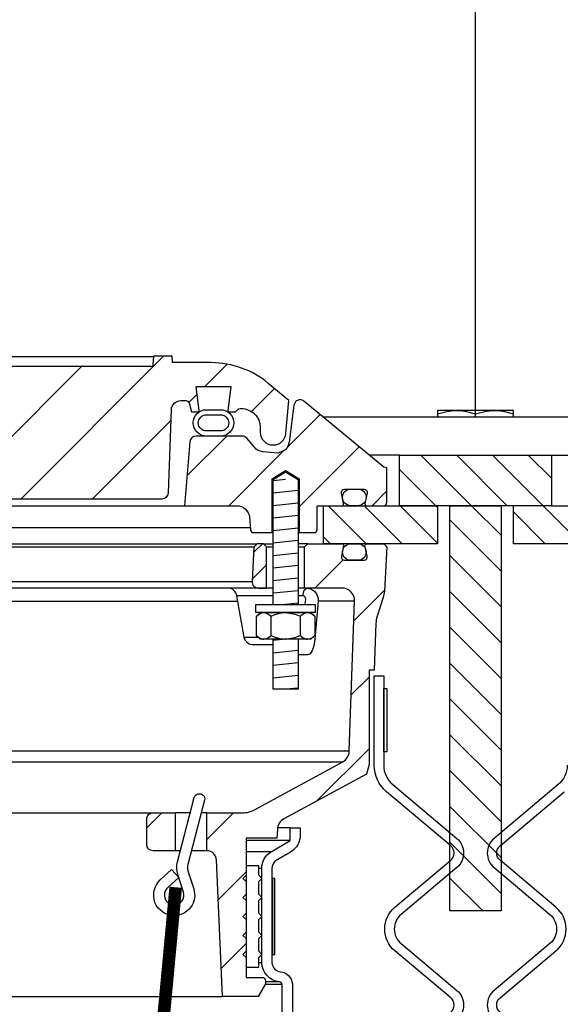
# Model space of a CAD drawing. Extents: x -169 to 2224, y 0 to 2796.
# Tile 43 of 256: x 156.65 to 161.99, y 871.66 to 881.37. Entities that reach past the tile are written whole.
import ezdxf

# ---------------------------------------------------------------- set-up
doc = ezdxf.new("R2010")
doc.units = 0
doc.header["$MEASUREMENT"] = 0
doc.layers.get('0').update_dxf_attribs({"color": 255, "linetype": 'CONTINUOUS'})
for name, color, linetype in [('MULTI-PORT-MANHOLE', 2, 'CONTINUOUS'), ('MULTI-PORT-MANHOLE-HATCH', 252, 'CONTINUOUS'), ('MULTI-PORT-SHROUD', 1, 'CONTINUOUS'), ('MULTI-PORT-SPILL-BUCKET', 1, 'CONTINUOUS'), ('MULTI-PORT-SPILL-BUCKET-HATCH', 7, 'CONTINUOUS'), ('MULTI-PORT-SPILL-BUCKET-MANHOLE', 2, 'CONTINUOUS'), ('MULTI-PORT-SPILL-BUCKET-MANHOLE-HATCH', 7, 'CONTINUOUS'), ('MULTI-PORT-SPILL-BUCKET-SHROUD', 1, 'CONTINUOUS')]:
    doc.layers.add(name, color=color, linetype=linetype)
pattern_1 = [(135, (8142.92032, -300.3843), (0.176776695, 0.176776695), [])]
pattern_2 = [(45, (-7820.6095, -300.3843), (-0.35355339, 0.35355339), [])]

msp = doc.modelspace()

# ---------------------------------------------------------------- hatches: boundary and pattern name
at = {"layer": 'MULTI-PORT-MANHOLE-HATCH', "linetype": 'Continuous'}
h = msp.add_hatch(dxfattribs=at)
h.set_pattern_fill('LINE', color=256, scale=2, angle=45, style=0)
h.set_pattern_definition(pattern_1)
h.paths.add_polyline_path([(160.4054, 877.07778), (161.9054, 877.07778), (161.9054, 876.57778), (162.6554, 876.57778), (162.6554, 876.20278), (161.5304, 876.20278), (161.5304, 876.57778), (160.7804, 876.57778), (160.7804, 876.20278), (159.6554, 876.20278), (159.6554, 876.57778), (160.4054, 876.57778)])
h = msp.add_hatch(dxfattribs=at)
h.set_pattern_fill('LINE', color=256, scale=2, angle=45, style=0)
h.set_pattern_definition(pattern_1)
h.paths.add_polyline_path([(160.9024, 876.57778), (161.4084, 876.57778), (161.4084, 872.57778), (160.9024, 872.57778)])
at = {"layer": 'MULTI-PORT-SPILL-BUCKET-HATCH', "linetype": 'Continuous'}
h = msp.add_hatch(dxfattribs=at)
h.set_pattern_fill('LINE', color=256, scale=4, angle=45, style=0)
h.set_pattern_definition([(45, (-7684.807, -328.87903), (-0.35355339, 0.35355339), [])])
edge = h.paths.add_edge_path(flags=16)
edge.add_line((159.0929, 875.76528), (159.0929, 876.17153))
edge.add_line((159.0929, 876.17153), (159.06165, 876.20278))
edge.add_line((159.06165, 876.20278), (158.99915, 876.20278))
edge.add_line((158.99915, 876.20278), (158.96618, 876.1698))
edge.add_line((158.96618, 876.1698), (158.94842, 875.83105))
edge.add_arc((159.01084, 875.82778), 0.0625, 176.99787, 269.997947)
edge.add_line((159.01084, 875.76528), (159.0929, 875.76528))
edge = h.paths.add_edge_path()
edge.add_line((157.97096, 873.54653), (158.18944, 873.54653))
edge.add_line((158.18944, 873.54653), (158.18944, 873.17153))
edge.add_line((158.18944, 873.17153), (157.97096, 873.17153))
edge.add_arc((157.97096, 873.23403), 0.0625, 180, 270, ccw=False)
edge.add_line((157.90846, 873.23403), (157.90846, 873.48403))
edge.add_arc((157.97096, 873.48403), 0.0625, 90, 180, ccw=False)
edge = h.paths.add_edge_path()
edge.add_arc((159.83604, 875.64028), 0.125, 358, 450)
edge.add_line((159.83604, 875.76528), (159.4679, 875.76528))
edge.add_line((159.4679, 875.76528), (159.4679, 876.17153))
edge.add_line((159.4679, 876.17153), (159.49915, 876.20278))
edge.add_line((159.49915, 876.20278), (159.83871, 876.20278))
edge.add_arc((159.83871, 876.18778), 0.015, -11.010479, 90.011204, ccw=False)
edge.add_line((159.85343, 876.18492), (159.83226, 876.07599))
edge.add_arc((159.86293, 876.07003), 0.03125, 169.001697, 270.001442)
edge.add_line((159.86294, 876.03878), (160.05487, 876.03878))
edge.add_arc((160.05487, 876.07003), 0.03125, 269.999681, 370.999427)
edge.add_line((160.08555, 876.07599), (160.06438, 876.18492))
edge.add_arc((160.07948, 876.18747), 0.01532, 88.573656, 189.573401, ccw=False)
edge.add_line((160.07986, 876.20278), (160.25067, 876.20278))
edge.add_line((160.25067, 876.20278), (160.27877, 876.17157))
edge.add_line((160.27877, 876.17157), (160.25591, 875.73543))
edge.add_arc((160.00624, 875.74851), 0.25001, 342.100386, 357.000406, ccw=False)
edge.add_line((160.24415, 875.67167), (160.18418, 875.486))
edge.add_arc((160.42208, 875.40916), 0.25, 162.100003, 178.000095)
edge.add_line((160.17223, 875.41789), (160.15599, 874.95278))
edge.add_line((160.15599, 874.95278), (160.10545, 874.95278))
edge.add_line((160.10545, 874.95278), (160.10545, 874.02233))
edge.add_line((160.10545, 874.02233), (160.078, 873.92934))
edge.add_line((160.078, 873.92934), (159.2637, 873.4862))
edge.add_arc((159.32345, 873.37641), 0.125, 118.554702, 177.000044)
edge.add_line((159.19862, 873.38295), (159.19409, 873.29653))
edge.add_line((159.19409, 873.29653), (158.8904, 873.29653))
edge.add_line((158.8904, 873.29653), (158.8904, 871.92153))
edge.add_line((158.8904, 871.92153), (159.04915, 871.92153))
edge.add_arc((159.04915, 871.89028), 0.03125, 0, 90, ccw=False)
edge.add_line((159.0804, 871.89028), (159.0804, 871.85903))
edge.add_line((159.0804, 871.85903), (159.00823, 871.73403))
edge.add_line((159.00823, 871.73403), (158.6554, 871.73403))
edge.add_line((158.6554, 871.73403), (158.59656, 873.08187))
edge.add_arc((158.50289, 873.07778), 0.09375, 2.499991, 90)
edge.add_line((158.50289, 873.17153), (158.50289, 873.54653))
edge.add_line((158.50289, 873.54653), (158.85329, 873.54653))
edge.add_arc((158.85329, 873.79652), 0.25, 270.000244, 298.555091)
edge.add_line((158.97279, 873.57694), (159.84413, 874.05111))
edge.add_arc((159.78438, 874.16091), 0.125, 298.554793, 357.999929)
edge.add_line((159.9093, 874.15655), (159.96096, 875.63592))
h = msp.add_hatch(dxfattribs=at)
h.set_pattern_fill('LINE', color=256, scale=4, angle=45, style=0)
h.set_pattern_definition(pattern_2)
edge = h.paths.add_edge_path()
edge.add_line((159.0929, 875.76528), (159.0929, 876.17153))
edge.add_line((159.0929, 876.17153), (159.06165, 876.20278))
edge.add_line((159.06165, 876.20278), (158.99915, 876.20278))
edge.add_line((158.99915, 876.20278), (158.96618, 876.1698))
edge.add_line((158.96618, 876.1698), (158.94842, 875.83105))
edge.add_arc((159.01084, 875.82778), 0.0625, 176.99787, 269.997947)
edge.add_line((159.01084, 875.76528), (159.0929, 875.76528))
at = {"layer": 'MULTI-PORT-SPILL-BUCKET-MANHOLE-HATCH', "linetype": 'Continuous'}
h = msp.add_hatch(dxfattribs=at)
h.set_pattern_fill('LINE', color=256, scale=4, angle=45, style=0)
h.set_pattern_definition(pattern_2)
h.paths.add_polyline_path([(158.15224, 877.52418, -0.4040269), (158.24593, 877.61465), (158.29587, 877.61465, -0.339462), (158.32605, 877.59149), (158.34915, 877.50528), (158.4179, 877.50528), (158.42681, 877.51418), (158.39721, 877.75528), (158.7386, 877.75528), (158.709, 877.51418), (158.7179, 877.50528), (158.78665, 877.50528), (158.80875, 877.52737, -0.1989124), (158.83085, 877.53653), (158.8429, 877.53653, -0.4142136), (159.0304, 877.34903), (159.0304, 877.30215, 0.4182417), (159.15712, 877.17716, 0.3928366), (159.28336, 877.29126), (159.31165, 877.61465), (159.10871, 877.78495, 0.1763305), (158.54628, 877.98965), (158.16369, 877.98965), (158.15932, 878.05215), (157.97441, 878.05215), (157.97157, 878.01146), (157.96872, 877.97076), (157.96807, 877.96145), (157.96742, 877.95216), (154.34302, 877.95216), (154.34172, 877.97076), (154.33887, 878.01146), (154.33603, 878.05215), (154.15085, 878.05215), (154.14648, 877.98965), (153.97669, 877.98965), (153.97232, 878.05215), (153.78481, 878.05215), (153.78044, 877.98965), (153.52649, 877.98965), (153.52649, 878.05215), (153.41052, 878.05215), (153.41052, 877.98965), (153.18633, 877.98965), (153.18633, 878.05215), (153.07036, 878.05215), (153.07036, 877.98965), (152.53037, 877.98965), (152.52599, 878.05215), (152.33848, 878.05215), (152.33411, 877.98965), (152.21238, 877.98965), (152.20801, 878.05215), (152.01728, 878.05215), (151.99583, 878.04965), (151.97561, 878.04376), (151.95668, 878.03453), (151.93954, 878.02228), (151.92473, 878.0073), (151.91263, 877.99007), (151.90661, 877.97837), (151.90186, 877.9661), (151.89818, 877.95224), (151.89611, 877.93805), (151.86058, 877.53191), (151.82504, 877.12578), (151.81998, 877.06789), (151.8142, 877.00183), (151.81037, 876.98586), (151.80277, 876.96621), (151.792, 876.94812), (151.77833, 876.9321), (151.76218, 876.91858), (151.74397, 876.90799), (151.71661, 876.89771), (151.69037, 876.8959), (149.55838, 876.8959), (149.51308, 876.9044), (149.47393, 876.92874), (149.44627, 876.96562), (149.43385, 877.01001), (149.38737, 877.54126), (149.39353, 877.59233), (149.41974, 877.6366), (149.46156, 877.66657), (149.5119, 877.67715), (149.87395, 877.67715), (149.92179, 877.68667), (149.96235, 877.71377), (149.98945, 877.75432), (149.99896, 877.80215), (149.99896, 877.92715), (149.98945, 877.97499), (149.96235, 878.01554), (149.92179, 878.04264), (149.87395, 878.05215), (149.68644, 878.05215), (149.68207, 877.98965), (149.34566, 877.98965), (149.29924, 877.9932), (149.25283, 877.99685), (149.2055, 877.99331), (149.15748, 877.98965), (149.09518, 877.98965), (149.07238, 877.99571), (149.05855, 878.00751), (149.03217, 878.02812), (149.0021, 878.04265), (148.96952, 878.0502), (148.93593, 878.05215), (148.87066, 878.04151), (148.81532, 878.00782), (148.80608, 877.99985), (148.7855, 877.99018), (148.77083, 877.98965), (148.74162, 877.98965), (148.71924, 877.99141), (148.69724, 877.99588), (148.67546, 878.00183), (148.65362, 878.00751), (148.65211, 878.00784), (148.6506, 878.00815), (148.63822, 878.00996), (148.62573, 878.01057), (148.6117, 878.0098), (148.59784, 878.00751), (148.57599, 878.00182), (148.55419, 877.99587), (148.53215, 877.99141), (148.50984, 877.98965), (148.46035, 877.98965), (148.43792, 877.99629), (148.42315, 878.00693), (148.42247, 878.00751), (148.41586, 878.01302), (148.40894, 878.01814), (148.38706, 878.03083), (148.36343, 878.03984), (148.33795, 878.04521), (148.31195, 878.04694), (148.28445, 878.04501), (148.25758, 878.03897), (148.23196, 878.02839), (148.20861, 878.01346), (148.20497, 878.01054), (148.19419, 878.00133), (148.17167, 877.99062), (148.15499, 877.98965), (147.76453, 877.98965, 0.176327), (147.20209, 877.78494), (146.99915, 877.61465), (147.02745, 877.29126, 0.3928366), (147.15369, 877.17716, 0.4182417), (147.2804, 877.30215), (147.2804, 877.34903, -0.4142136), (147.4679, 877.53653), (147.47996, 877.53653, -0.1989124), (147.50206, 877.52737), (147.52415, 877.50528), (147.5929, 877.50528), (147.60181, 877.51418), (147.57221, 877.75528), (147.9136, 877.75528), (147.884, 877.51418), (147.8929, 877.50528), (147.96165, 877.50528), (147.98475, 877.59149, -0.3394582), (148.01494, 877.61465), (148.06487, 877.61465, -0.4040263), (148.15856, 877.52417), (148.18713, 876.70623, 0.4040263), (148.24959, 876.6459), (148.40822, 876.6459), (148.45994, 876.64975), (148.51166, 876.65345), (148.86707, 876.6515), (149.23397, 876.64982), (149.26477, 876.64889), (149.29549, 876.64644), (149.30577, 876.6459), (151.98182, 876.6459), (152.02713, 876.6544), (152.06627, 876.67874), (152.09393, 876.71562), (152.10635, 876.76001), (152.17661, 877.56305), (152.18903, 877.60744), (152.21669, 877.64432), (152.25583, 877.66865), (152.30114, 877.67715), (154.70601, 877.67715, -0.3888787), (154.95506, 877.44894), (154.96291, 877.3592, 0.3888787), (155.02517, 877.30215), (155.16148, 877.30215, -0.0996827), (155.20986, 877.29241), (156.3742, 876.80368, -0.2784038), (156.45034, 876.69932), (156.45102, 876.69155, 0.3888787), (156.50083, 876.64591), (158.06122, 876.6459, 0.4040262), (158.12368, 876.70622)])
h = msp.add_hatch(dxfattribs=at)
h.set_pattern_fill('LINE', color=256, scale=4, angle=45, style=0)
h.set_pattern_definition(pattern_2)
edge = h.paths.add_edge_path()
edge.add_line((158.33556, 877.20822), (158.2804, 876.57778))
edge.add_line((158.2804, 876.57778), (158.79887, 876.57778))
edge.add_arc((158.79887, 876.45278), 0.125, 5.000099, 90.000043, ccw=False)
edge.add_line((158.9234, 876.46367), (158.93416, 876.34068))
edge.add_arc((158.96529, 876.3434), 0.03125, 185, 270)
edge.add_line((158.96529, 876.31215), (159.1467, 876.31215))
edge.add_line((159.1467, 876.31215), (159.1467, 876.8434))
edge.add_line((159.1467, 876.8434), (159.2804, 876.92374))
edge.add_line((159.2804, 876.92374), (159.4141, 876.8434))
edge.add_line((159.4141, 876.8434), (159.4141, 876.31215))
edge.add_line((159.4141, 876.31215), (159.56165, 876.31215))
edge.add_arc((159.56165, 876.3434), 0.03125, 270, 360)
edge.add_line((159.5929, 876.3434), (159.5929, 876.57778))
edge.add_line((159.5929, 876.57778), (159.83795, 876.57778))
edge.add_arc((159.83795, 876.5934), 0.01562, 270, 370.999746)
edge.add_line((159.85329, 876.59638), (159.83226, 876.70457))
edge.add_arc((159.86293, 876.71053), 0.03125, 90.000847, 191.000593, ccw=False)
edge.add_line((159.86293, 876.74178), (160.05487, 876.74178))
edge.add_arc((160.05487, 876.71053), 0.03125, -10.998303, 90.001443, ccw=False)
edge.add_line((160.08555, 876.70457), (160.06438, 876.59564))
edge.add_arc((160.07911, 876.59278), 0.01501, 169.008936, 269.975776)
edge.add_line((160.0791, 876.57778), (160.24915, 876.57778))
edge.add_arc((160.24915, 876.60903), 0.03125, 270, 360)
edge.add_line((160.2804, 876.60903), (160.2804, 876.95278))
edge.add_line((160.2804, 876.95278), (160.25209, 876.95809))
edge.add_line((160.25209, 876.95809), (159.46111, 877.61019))
edge.add_arc((159.42144, 877.5619), 0.0625, 50.600528, 90)
edge.add_line((159.42144, 877.6244), (159.38067, 877.60907))
edge.add_line((159.38067, 877.60907), (159.3599, 877.57059))
edge.add_line((159.3599, 877.57059), (159.31462, 877.20364))
edge.add_line((159.31462, 877.20364), (159.3027, 877.16349))
edge.add_line((159.3027, 877.16349), (159.27761, 877.12963))
edge.add_line((159.27761, 877.12963), (159.2054, 877.09683))
edge.add_line((159.2054, 877.09683), (159.05629, 877.10988))
edge.add_arc((159.06718, 877.23441), 0.125, 220.000141, 265.000351, ccw=False)
edge.add_line((158.97142, 877.15406), (158.89683, 877.24295))
edge.add_arc((158.84896, 877.20278), 0.0625, 40.001024, 90.001569)
edge.add_line((158.84896, 877.26528), (158.39782, 877.26528))
edge.add_arc((158.39782, 877.20278), 0.0625, 90, 175)

# ---------------------------------------------------------------- linework, layer by layer
msp.add_line((161.1554, 877.45278), (161.1554, 964.04846))
at = {"layer": 'MULTI-PORT-MANHOLE', "linetype": 'Continuous'}
for p, q in [((162.65876, 877.45278), (159.65205, 877.45278)), ((160.7804, 876.57778), (160.4054, 876.57778)), ((160.4054, 876.57778), (160.7804, 876.57778)), ((161.9054, 876.57778), (161.5304, 876.57778))]:
    msp.add_line(p, q, dxfattribs=at)
at = {"layer": 'MULTI-PORT-MANHOLE', "color": 1, "linetype": 'Continuous'}
msp.add_line((161.1554, 877.45278), (161.1554, 877.48364), dxfattribs=at)
at = {"layer": 'MULTI-PORT-MANHOLE', "color": 7, "linetype": 'Continuous'}
for p, q in [((160.4054, 877.07778), (160.10691, 877.07778)), ((161.9054, 877.07778), (162.2039, 877.07778))]:
    msp.add_line(p, q, dxfattribs=at)
at = {"layer": 'MULTI-PORT-MANHOLE', "color": 1, "linetype": 'Continuous'}
for points in [[(160.7804, 877.48364), (160.87227, 877.50794), (160.91977, 877.51476), (160.9679, 877.51713), (160.98124, 877.51695), (161.02488, 877.51382), (161.06846, 877.50699), (161.1554, 877.48364), (161.24727, 877.50794), (161.29477, 877.51476), (161.3429, 877.51713), (161.35624, 877.51695), (161.39988, 877.51382), (161.44346, 877.50699), (161.5304, 877.48364)], [(161.5304, 877.45278), (161.5304, 877.51713), (160.7804, 877.51713), (160.7804, 877.45278)]]:
    msp.add_lwpolyline(points, dxfattribs=at)
at = {"layer": 'MULTI-PORT-MANHOLE', "linetype": 'Continuous'}
for points in [[(160.4054, 877.07778), (161.9054, 877.07778), (161.9054, 876.57778), (162.6554, 876.57778), (162.6554, 876.20278), (161.5304, 876.20278), (161.5304, 876.57778), (160.7804, 876.57778), (160.7804, 876.20278), (159.6554, 876.20278), (159.6554, 876.57778), (160.4054, 876.57778)], [(161.4084, 876.57778), (161.4084, 872.57778), (160.9024, 872.57778), (160.9024, 876.57778)]]:
    msp.add_lwpolyline(points, close=True, dxfattribs=at)
at = {"layer": 'MULTI-PORT-SHROUD', "color": 1, "linetype": 'Continuous'}
for points in [[(160.91153, 871.5773, 0.4663072), (160.91153, 871.72093), (160.36007, 872.18366, -0.4663072), (160.36007, 872.61456), (160.91153, 873.0773, 0.4663082), (160.91153, 873.22093), (160.2782, 873.75236, -0.2216953), (160.1554, 874.01569), (160.1554, 874.89911), (160.24915, 874.89911), (160.24915, 874.01569, 0.2216953), (160.33846, 873.82418), (160.97179, 873.29275, -0.4663091), (160.97179, 873.00548), (160.42033, 872.54275, 0.466309), (160.42033, 872.25548), (160.97179, 871.79275, -0.466309), (160.97179, 871.50548)], [(162.06165, 874.01569, -0.2216953), (161.97235, 873.82418), (161.33901, 873.29275, 0.4663091), (161.33901, 873.00548), (161.89048, 872.54275, -0.466309), (161.89048, 872.25548), (161.33901, 871.79275, 0.466309), (161.33901, 871.50548)], [(161.39928, 871.5773, -0.4663072), (161.39928, 871.72093), (161.95074, 872.18366, 0.4663072), (161.95074, 872.61456), (161.39928, 873.0773, -0.4663082), (161.39928, 873.22093), (162.03261, 873.75236, 0.2216953)]]:
    msp.add_lwpolyline(points, format="xyb", dxfattribs=at)
at = {"layer": 'MULTI-PORT-SHROUD', "color": 7, "linetype": 'Continuous'}
msp.add_lwpolyline([(160.24915, 874.14911), (160.24915, 874.77411), (160.27915, 874.77411), (160.27915, 874.14911)], close=True, dxfattribs=at)
at = {"layer": 'MULTI-PORT-SPILL-BUCKET', "color": 7, "linetype": 'Continuous'}
for p, q in [((147.31165, 876.20278), (158.99915, 876.20278)), ((158.96618, 876.1698), (147.34463, 876.1698)), ((159.06165, 876.20278), (159.1572, 876.20278)), ((159.0929, 876.17153), (159.1572, 876.17153)), ((159.49915, 876.20278), (159.4036, 876.20278)), ((159.4036, 876.17153), (159.4679, 876.17153)), ((147.36238, 875.83105), (158.94842, 875.83105)), ((159.1572, 875.76528), (147.1536, 875.76528)), ((159.1572, 875.68781), (158.79928, 875.68781)), ((159.48687, 875.76528), (159.4036, 875.76528)), ((159.45154, 875.68781), (159.4036, 875.68781)), ((156.17361, 875.63592), (158.80843, 875.63592)), ((159.96096, 875.63592), (159.60272, 875.63592)), ((158.87114, 875.28025), (159.00943, 875.28025)), ((146.4015, 874.15655), (159.9093, 874.15655)), ((146.46668, 874.05111), (159.84413, 874.05111)), ((148.33985, 873.54653), (157.97096, 873.54653)), ((158.33918, 873.54653), (158.18944, 873.54653)), ((158.50289, 873.54653), (158.44752, 873.54653)), ((158.2405, 873.17153), (158.18944, 873.17153)), ((158.50289, 873.17153), (158.34884, 873.17153)), ((147.6554, 871.73403), (158.6554, 871.73403))]:
    msp.add_line(p, q, dxfattribs=at)
at = {"layer": 'MULTI-PORT-SPILL-BUCKET', "color": 2, "linetype": 'Continuous'}
for p, q in [((159.13607, 875.29796), (159.13607, 875.4861)), ((159.42474, 875.4861), (159.42474, 875.29796))]:
    msp.add_line(p, q, dxfattribs=at)
for points in [[(159.1572, 875.60278), (159.1572, 876.83746), (159.2804, 876.91149), (159.4036, 876.83746), (159.4036, 875.60278)], [(158.99173, 875.4861), (159.02181, 875.51099), (159.05484, 875.52478), (159.0639, 875.52478), (159.0639, 875.52478), (159.10141, 875.51377), (159.13607, 875.4861), (159.16847, 875.50086), (159.21891, 875.51733), (159.27307, 875.52467), (159.2804, 875.52478), (159.37341, 875.50804), (159.42474, 875.4861), (159.45483, 875.51099), (159.48785, 875.52478), (159.49691, 875.52478), (159.53443, 875.51377), (159.56908, 875.4861)], [(158.99173, 875.29796), (159.02181, 875.27307), (159.05484, 875.25928), (159.0639, 875.25928), (159.0639, 875.25928), (159.10141, 875.27029), (159.13607, 875.29796), (159.16847, 875.2832), (159.21891, 875.26673), (159.27307, 875.25939), (159.2804, 875.25928), (159.37341, 875.27602), (159.42474, 875.29796), (159.45483, 875.27307), (159.48785, 875.25928), (159.49691, 875.25928), (159.53443, 875.27029), (159.56908, 875.29796)], [(159.4036, 875.25928), (159.4036, 874.76541), (159.1572, 874.76541), (159.1572, 875.25928)]]:
    msp.add_lwpolyline(points, dxfattribs=at)
at = {"layer": 'MULTI-PORT-SPILL-BUCKET', "linetype": 'Continuous'}
for points in [[(159.96096, 875.63591, 0.4244748), (159.83604, 875.76528), (159.4679, 875.76528), (159.4679, 876.17153), (159.49915, 876.20278), (159.83871, 876.20278, -0.4717463), (159.85343, 876.18492), (159.83226, 876.07599, 0.4716293), (159.86294, 876.03878), (160.05487, 876.03878, 0.4716293), (160.08555, 876.07599), (160.06438, 876.18492, -0.4716293), (160.07986, 876.20278), (160.25067, 876.20278), (160.27877, 876.17157), (160.25591, 875.73543, -0.0651054), (160.24415, 875.67167), (160.18418, 875.486, 0.0694888), (160.17223, 875.41789), (160.15599, 874.95278), (160.10545, 874.95278), (160.10545, 874.02233), (160.078, 873.92934), (159.2637, 873.4862, 0.2606918), (159.19862, 873.38295), (159.19409, 873.29653), (158.8904, 873.29653), (158.8904, 871.92153), (159.04915, 871.92153, -0.4142136), (159.0804, 871.89028), (159.0804, 871.85903), (159.00823, 871.73403), (158.6554, 871.73403), (158.59656, 873.08187, 0.4014907), (158.50289, 873.17153), (158.50289, 873.17153), (158.50289, 873.54653), (158.85329, 873.54653, 0.1252428), (158.97279, 873.57694), (159.84413, 874.05111, 0.265356), (159.9093, 874.15655), (159.96096, 875.63592)], [(159.0929, 875.76528), (159.0929, 876.17153), (159.06165, 876.20278), (158.99915, 876.20278), (158.96618, 876.1698), (158.94842, 875.83105, 0.4296343), (159.01084, 875.76528), (159.0929, 875.76528)]]:
    msp.add_lwpolyline(points, format="xyb", dxfattribs=at)
at = {"layer": 'MULTI-PORT-SPILL-BUCKET', "color": 7, "linetype": 'Continuous'}
for points in [[(160.0749, 876.11878, -0.4142136), (159.9949, 876.03878), (159.9229, 876.03878, -0.4142136), (159.8429, 876.11878), (159.8429, 876.12278, -0.4142136), (159.9229, 876.20278), (159.9949, 876.20278, -0.4142136), (160.0749, 876.12278)], [(159.1572, 875.20278), (158.96347, 875.20278, -0.3639702), (158.87114, 875.28025), (158.79928, 875.68781, 0.3639702), (158.70696, 875.76528)]]:
    msp.add_lwpolyline(points, format="xyb", dxfattribs=at)
msp.add_lwpolyline([(159.47394, 875.60278), (159.47863, 875.65547), (159.47788, 875.66603), (159.47387, 875.67549), (159.46701, 875.68277), (159.45817, 875.68696), (159.45154, 875.68781), (159.46381, 875.74334), (159.48687, 875.76528), (159.5309, 875.75616), (159.56421, 875.73414), (159.58863, 875.70154), (159.60138, 875.66198), (159.60272, 875.63592), (159.5861, 875.45139), (159.56877, 875.2607), (159.55846, 875.19588), (159.54264, 875.14785), (159.52228, 875.11656), (159.4996, 875.10576), (159.48906, 875.10576), (159.4036, 875.10576)], dxfattribs=at)
at = {"layer": 'MULTI-PORT-SPILL-BUCKET', "color": 2, "linetype": 'Continuous'}
for points in [[(159.5734, 875.52478), (158.98741, 875.52478), (158.98741, 875.60278), (158.98741, 875.60278), (159.5734, 875.60278)], [(159.5304, 875.52478), (159.56908, 875.4861), (159.56908, 875.29796), (159.5304, 875.25928), (159.0304, 875.25928), (158.99173, 875.29796), (158.99173, 875.4861), (159.0304, 875.52478)], [(159.0154, 872.11778), (159.04665, 872.14903), (159.0154, 872.18028), (159.0154, 872.30528), (159.04665, 872.33653), (159.0154, 872.36778), (159.0154, 872.49278), (159.04665, 872.52403), (159.0154, 872.55528), (159.0154, 872.68028), (159.04665, 872.71153), (159.0154, 872.74278), (159.0154, 872.86778), (159.04665, 872.89903), (159.0154, 872.93028), (159.0154, 873.02403), (158.8904, 873.02403), (158.8904, 872.93028), (158.85915, 872.89903), (158.8904, 872.86778), (158.8904, 872.74278), (158.85915, 872.71153), (158.8904, 872.68028), (158.8904, 872.55528), (158.85915, 872.52403), (158.8904, 872.49278), (158.8904, 872.36778), (158.85915, 872.33653), (158.8904, 872.30528), (158.8904, 872.18028), (158.85915, 872.14903), (158.8904, 872.11778), (158.8904, 872.02403), (159.0154, 872.02403)]]:
    msp.add_lwpolyline(points, close=True, dxfattribs=at)
at = {"layer": 'MULTI-PORT-SPILL-BUCKET', "color": 1, "linetype": 'Continuous'}
msp.add_lwpolyline([(158.1756, 872.5309, -0.6731304), (158.0421, 872.88371), (158.15403, 872.98574), (158.22501, 872.90755), (158.11908, 872.81099, 0.8037767), (158.20375, 872.63946, 0.4355059), (158.27162, 872.76426), (158.2152, 872.93895, -0.1437673), (158.21171, 873.06215), (158.37857, 873.69619, -1), (158.47989, 873.66952), (158.3132, 873.0361, 0.144445), (158.31503, 872.97422), (158.37221, 872.79627, -0.5162048)], format="xyb", close=True, dxfattribs=at)
at = {"layer": 'MULTI-PORT-SPILL-BUCKET', "linetype": 'Continuous'}
msp.add_lwpolyline([(157.97096, 873.54653), (158.18944, 873.54653), (158.18944, 873.17153), (157.97096, 873.17153, -0.4142136), (157.90846, 873.23403), (157.90846, 873.48403, -0.4142136)], format="xyb", close=True, dxfattribs=at)
at = {"layer": 'MULTI-PORT-SPILL-BUCKET', "color": 7, "const_width": 0.125}
msp.add_lwpolyline([(158.19472, 872.81106), (157.86832, 869.32631)], dxfattribs=at)
at = {"layer": 'MULTI-PORT-SPILL-BUCKET-HATCH', "linetype": 'Continuous'}
for p, q in [((159.2804, 876.83746), (159.1578, 876.82469)), ((159.40301, 876.72677), (159.1578, 876.70122)), ((159.40301, 876.6033), (159.1578, 876.57775)), ((159.40301, 876.47983), (159.1578, 876.45428)), ((159.40301, 876.35636), (159.1578, 876.33081)), ((159.40301, 876.23289), (159.1578, 876.20735)), ((159.40301, 876.10943), (159.1578, 876.08388)), ((159.40301, 875.98596), (159.1578, 875.96041)), ((159.40301, 875.86249), (159.1578, 875.83694)), ((159.40301, 875.73902), (159.1578, 875.71347)), ((159.40301, 875.61555), (159.2804, 875.60278))]:
    msp.add_line(p, q, dxfattribs=at)
at = {"layer": 'MULTI-PORT-SPILL-BUCKET-HATCH'}
for p, q in [((159.2804, 875.25928), (159.1578, 875.24651)), ((159.40301, 875.14859), (159.1578, 875.12304)), ((159.40301, 875.02512), (159.1578, 874.99957)), ((159.40301, 874.90165), (159.1578, 874.8761)), ((159.40301, 874.77818), (159.2804, 874.76541))]:
    msp.add_line(p, q, dxfattribs=at)
at = {"layer": 'MULTI-PORT-SPILL-BUCKET-MANHOLE', "color": 7, "linetype": 'Continuous'}
for p, q in [((154.33603, 878.05215), (157.97434, 878.05112)), ((148.0304, 876.57778), (158.2804, 876.57778))]:
    msp.add_line(p, q, dxfattribs=at)
at = {"layer": 'MULTI-PORT-SPILL-BUCKET-MANHOLE', "linetype": 'Continuous'}
for points in [[(156.50083, 876.64591), (158.06122, 876.6459, 0.4040262), (158.12368, 876.70622), (158.15224, 877.52418, -0.4040269), (158.24593, 877.61465), (158.29587, 877.61465, -0.339462), (158.32605, 877.59149), (158.34915, 877.50528), (158.4179, 877.50528), (158.42681, 877.51418), (158.39721, 877.75528), (158.7386, 877.75528), (158.709, 877.51418), (158.7179, 877.50528), (158.78665, 877.50528), (158.80875, 877.52737, -0.1989124), (158.83085, 877.53653), (158.8429, 877.53653, -0.4142136), (159.0304, 877.34903), (159.0304, 877.30215, 0.4142136), (159.1554, 877.17715), (159.15884, 877.17715, 0.3888787), (159.28336, 877.29126), (159.31165, 877.61465), (159.10871, 877.78495, 0.1763305), (158.54628, 877.98965), (158.16369, 877.98965), (158.15932, 878.05215), (157.97441, 878.05215), (157.97157, 878.01146), (157.96872, 877.97076), (157.96807, 877.96145), (157.96742, 877.95216), (154.34302, 877.95216)], [(158.33556, 877.20822), (158.2804, 876.57778), (158.79887, 876.57778, -0.3888784), (158.9234, 876.46367), (158.93416, 876.34068, 0.3888787), (158.96529, 876.31215), (159.1467, 876.31215), (159.1467, 876.8434), (159.2804, 876.92374), (159.4141, 876.8434), (159.4141, 876.31215), (159.56165, 876.31215, 0.4142136), (159.5929, 876.3434), (159.5929, 876.57778), (159.83795, 876.57778, 0.4716293), (159.85329, 876.59638), (159.83226, 876.70457, -0.4716293), (159.86293, 876.74178), (160.05487, 876.74178, -0.4716293), (160.08555, 876.70457), (160.06438, 876.59564, 0.4714538), (160.0791, 876.57778), (160.24915, 876.57778, 0.4142136), (160.2804, 876.60903), (160.2804, 876.95278), (160.25209, 876.95809), (159.46111, 877.61019, 0.1736265), (159.42144, 877.6244), (159.38067, 877.60907), (159.3599, 877.57059), (159.31462, 877.20364), (159.3027, 877.16349), (159.27761, 877.12963), (159.2054, 877.09683), (159.05629, 877.10988, -0.1989133), (158.97142, 877.15406), (158.89683, 877.24295, 0.2216972), (158.84896, 877.26528), (158.39782, 877.26528, 0.3888787), (158.33556, 877.20822)]]:
    msp.add_lwpolyline(points, format="xyb", dxfattribs=at)
at = {"layer": 'MULTI-PORT-SPILL-BUCKET-MANHOLE', "color": 7, "linetype": 'Continuous'}
for points in [[(158.6379, 877.52528, -1), (158.6379, 877.26528), (158.4979, 877.26528, -1), (158.4979, 877.52528)], [(158.6379, 877.31528), (158.4979, 877.31528, -1), (158.4979, 877.47528), (158.6379, 877.47528, -1)]]:
    msp.add_lwpolyline(points, format="xyb", close=True, dxfattribs=at)
msp.add_lwpolyline([(160.0749, 876.65778, -0.4142136), (159.9949, 876.57778), (159.9229, 876.57778, -0.4142136), (159.8429, 876.65778), (159.8429, 876.66178, -0.4142136), (159.9229, 876.74178), (159.9949, 876.74178, -0.4142136), (160.0749, 876.66178)], format="xyb", dxfattribs=at)
msp.add_lwpolyline([(158.93255, 876.35903), (153.64676, 876.35903)], dxfattribs=at)
at = {"layer": 'MULTI-PORT-SPILL-BUCKET-SHROUD', "color": 7, "linetype": 'Continuous'}
for p, q in [((159.3254, 873.39903), (159.20051, 873.39903)), ((159.3254, 873.27371), (158.8904, 873.27371)), ((159.13684, 873.16123), (158.8904, 873.16123)), ((159.0454, 872.99667), (159.0154, 872.99667)), ((159.14538, 872.14903), (159.14915, 872.14903)), ((159.14915, 872.14903), (159.1504, 872.14903)), ((159.0454, 872.06493), (159.0154, 872.06493)), ((159.24728, 871.8531), (159.07698, 871.8531)), ((159.21899, 871.87794), (159.0804, 871.87794))]:
    msp.add_line(p, q, dxfattribs=at)
at = {"layer": 'MULTI-PORT-SPILL-BUCKET-SHROUD', "linetype": 'Continuous'}
msp.add_lwpolyline([(159.24728, 871.5781), (159.24728, 871.8531, 0.3349508), (159.21899, 871.87794, -0.3722619), (159.0454, 872.06493), (159.0454, 872.99667, -0.2641245), (159.13684, 873.16123), (159.3254, 873.27371), (159.3254, 873.39903), (159.4254, 873.39903), (159.4254, 873.3234, -0.2641245), (159.33396, 873.16238), (159.18855, 873.07563, 0.2641245), (159.1454, 872.99722), (159.1454, 872.06702, 0.3652011), (159.22905, 871.97744, -0.3585463), (159.34728, 871.85979), (159.34728, 871.5781, -0.4142136)], format="xyb", dxfattribs=at)
at = {"layer": 'MULTI-PORT-SPILL-BUCKET-SHROUD', "color": 7, "linetype": 'Continuous'}
msp.add_lwpolyline([(159.1504, 872.89903), (159.1504, 872.14903), (159.1754, 872.14903), (159.1754, 872.89903), (159.1504, 872.89903), (159.14915, 872.89903), (159.14538, 872.89903)], dxfattribs=at)

doc.saveas('drawing.dxf')
